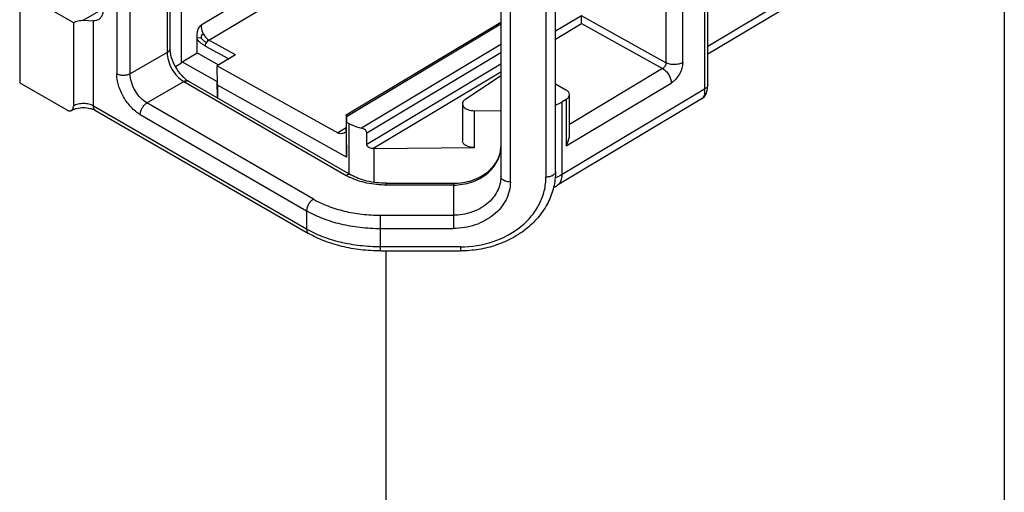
# Model space of a CAD drawing. Header units: inches. Extents: x 0 to 22, y 0 to 17.
# Tile 56 of 65: x 16.257 to 17.073, y 11.694 to 12.086. Entities that reach past the tile are written whole.
import ezdxf

# ---------------------------------------------------------------- set-up
doc = ezdxf.new("R2010")
doc.units = ezdxf.units.IN
doc.header["$LTSCALE"] = 1.21
doc.header["$MEASUREMENT"] = 0
doc.layers.get('0').update_dxf_attribs({"linetype": 'CONTINUOUS'})

msp = doc.modelspace()

# ---------------------------------------------------------------- linework, layer by layer
at = {"color": 3, "linetype": 'CONTINUOUS'}
for p, q in [((17.0732, 13.99176), (17.0732, 10.7128)), ((16.56055, 11.61462), (16.56055, 11.89433))]:
    msp.add_line(p, q, dxfattribs=at)
at = {"color": 7, "linetype": 'CONTINUOUS'}
for p, q in [((16.82739, 12.03227), (16.82739, 12.43729)), ((16.82463, 12.43335), (16.82463, 12.02832)), ((16.33714, 12.38985), (16.33714, 12.04108)), ((16.34827, 12.04108), (16.34827, 12.38985)), ((16.3789, 12.38556), (16.3789, 12.05876)), ((16.38121, 12.38423), (16.38121, 12.06198)), ((16.65571, 12.27265), (16.65571, 11.95603)), ((16.66359, 11.95148), (16.66359, 12.26811)), ((16.69311, 12.26408), (16.69311, 11.9555)), ((16.70099, 11.96002), (16.70099, 12.26863)), ((16.39079, 12.04982), (16.39079, 12.23144)), ((16.7926, 12.1885), (16.7926, 12.05028)), ((16.80652, 12.05042), (16.80652, 12.18865)), ((16.51805, 12.14771), (16.40719, 12.08133)), ((16.41359, 12.06894), (16.52749, 12.13714)), ((16.94026, 12.13139), (16.82739, 12.06381)), ((16.94026, 12.12482), (16.82739, 12.05724)), ((16.2567, 12.10925), (16.2567, 12.03371)), ((16.2567, 12.10925), (16.30123, 12.08352)), ((16.32601, 12.09493), (16.3097, 12.08552)), ((16.3097, 12.08552), (16.31793, 12.08501)), ((16.31793, 12.01441), (16.31793, 12.08501)), ((16.7226, 12.08925), (16.701, 12.07632)), ((16.7926, 12.05028), (16.7226, 12.08925)), ((16.7227, 12.08282), (16.7226, 12.08925)), ((16.30123, 12.08352), (16.30123, 12.01441)), ((16.52752, 12.00715), (16.65571, 12.08391)), ((16.5276, 12.00583), (16.65571, 12.08253)), ((16.701, 12.06983), (16.7227, 12.08282)), ((16.7227, 12.08282), (16.78987, 12.04543)), ((16.40377, 12.05839), (16.40377, 12.07125)), ((16.40377, 12.07125), (16.40732, 12.07081)), ((16.43555, 12.05671), (16.41359, 12.06894)), ((16.41086, 12.06409), (16.43004, 12.05341)), ((16.65571, 12.06534), (16.5402, 11.99617)), ((16.3789, 12.05876), (16.34827, 12.04108)), ((16.39147, 12.05103), (16.40377, 12.05839)), ((16.40377, 12.05839), (16.42169, 12.04842)), ((16.43555, 12.05671), (16.42052, 12.04772)), ((16.54452, 11.99228), (16.65571, 12.05885)), ((16.39079, 12.04982), (16.38584, 12.04691)), ((16.39079, 12.04982), (16.39147, 12.05103)), ((16.39147, 12.05103), (16.42052, 12.03486)), ((16.42077, 12.03164), (16.42052, 12.04772)), ((16.42052, 12.04772), (16.52042, 11.99209)), ((16.65571, 12.04921), (16.54452, 11.98263)), ((16.78987, 12.04543), (16.71261, 11.99917)), ((16.54948, 11.97911), (16.65571, 12.04272)), ((16.65571, 12.03951), (16.62627, 12.01993)), ((16.2567, 12.03371), (16.29566, 12.0112)), ((16.36219, 12.01697), (16.39282, 12.03465)), ((16.39282, 12.03465), (16.52741, 11.9569)), ((16.39676, 12.03504), (16.53134, 11.95729)), ((16.42074, 12.02119), (16.42052, 12.03486)), ((16.42077, 12.03164), (16.42077, 12.02116)), ((16.52776, 11.97208), (16.42077, 12.03164)), ((16.701, 12.0327), (16.7096, 12.02791)), ((16.82463, 12.02832), (16.70663, 11.95767)), ((16.70985, 11.9813), (16.79695, 12.03345)), ((16.8226, 12.02054), (16.70257, 11.94867)), ((16.70985, 12.01987), (16.70663, 12.01794)), ((16.70985, 12.01987), (16.70985, 11.9813)), ((16.71261, 11.99076), (16.71261, 12.02382)), ((16.49466, 11.91231), (16.31793, 12.01441)), ((16.31956, 12.0108), (16.49629, 11.90871)), ((16.50023, 11.93723), (16.36219, 12.01697)), ((16.62386, 12.0162), (16.62386, 11.98566)), ((16.63389, 12.01052), (16.65571, 12.01075)), ((16.70663, 11.95767), (16.70663, 12.01794)), ((16.35662, 12.00733), (16.49466, 11.92758)), ((16.5275, 12.00583), (16.5275, 11.99618)), ((16.5276, 12.00583), (16.52776, 12.00101)), ((16.63389, 11.97998), (16.63389, 12.01052)), ((16.52744, 11.9963), (16.52042, 11.99209)), ((16.52776, 11.97208), (16.52776, 12.00101)), ((16.52776, 12.00101), (16.52964, 11.99996)), ((16.52964, 11.99996), (16.52964, 11.95827)), ((16.52743, 11.99286), (16.52776, 11.97208)), ((16.52743, 11.99286), (16.52743, 11.99286)), ((16.54452, 11.98263), (16.54452, 11.99228)), ((16.55068, 11.97911), (16.63389, 11.97998)), ((16.55068, 11.95114), (16.55068, 11.97911)), ((16.56081, 11.9489), (16.56081, 11.95035)), ((16.56081, 11.95035), (16.61636, 11.95034)), ((16.61635, 11.9489), (16.56081, 11.9489)), ((16.61636, 11.95034), (16.61634, 11.91292)), ((16.49466, 11.92758), (16.49466, 11.91231)), ((16.5559, 11.89433), (16.5559, 11.9239)), ((16.5559, 11.9239), (16.61634, 11.92389)), ((16.5559, 11.91293), (16.61634, 11.91292)), ((16.62225, 11.89765), (16.5559, 11.89766)), ((16.62225, 11.89765), (16.62225, 11.89432)), ((16.5559, 11.89433), (16.62225, 11.89432))]:
    msp.add_line(p, q, dxfattribs=at)
msp.add_lwpolyline([(16.8226, 12.02054), (16.82467, 12.02236), (16.82624, 12.02515), (16.82714, 12.02862), (16.82739, 12.03227)], dxfattribs=at)
for centre, radius, start, end in [((16.3409, 12.0476), 0.00752, 239.98747, 240.89324), ((16.36414, 12.00733), 0.00752, 179.09213, 179.99791), ((16.55014, 12.03024), 0.05113, 269.25842, 270.60049), ((16.55129, 11.99835), 0.04784, 240.05149, 244.01448), ((16.69492, 11.96335), 0.00753, 299.08088, 299.98617), ((16.68245, 11.98233), 0.03921, 295.66221, 300.87072)]:
    msp.add_arc(centre, radius, start, end, dxfattribs=at)
for centre, major_axis, start_param, end_param in [((16.5276, 12.00261), (-0.00007, 0.00455), -0.785605, 0.78519), ((16.52725, 12.00422), (-0.00018, 0.01136), -3.132204, -2.356403)]:
    msp.add_ellipse(centre, major_axis=major_axis, ratio=0.015717, start_param=start_param, end_param=end_param, dxfattribs=at)
for points, knots in [([(16.32601, 12.09493), (16.32601, 12.09393), (16.32585, 12.09204), (16.32509, 12.08943), (16.32379, 12.08732), (16.32258, 12.08629), (16.32193, 12.08592)], [0, 0, 0, 0, 0.289804, 0.549116, 0.782268, 1, 1, 1, 1]), ([(16.30123, 12.08352), (16.30243, 12.08422), (16.30523, 12.08522), (16.30816, 12.08553), (16.3097, 12.08552)], [0, 0, 0, 0, 0.474454, 1, 1, 1, 1]), ([(16.32193, 12.08592), (16.32135, 12.08558), (16.32004, 12.08508), (16.31864, 12.08498), (16.31793, 12.08501)], [0, 0, 0, 0, 0.486091, 1, 1, 1, 1]), ([(16.40377, 12.07125), (16.40377, 12.07217), (16.40387, 12.07408), (16.40442, 12.07762), (16.40569, 12.08044), (16.40719, 12.08133)], [0, 0, 0, 0, 0.251184, 0.521905, 1, 1, 1, 1]), ([(16.40719, 12.08133), (16.40716, 12.08077), (16.40725, 12.07833), (16.40805, 12.07595), (16.40892, 12.07429)], [0, 0, 0, 0, 0.232201, 1, 1, 1, 1]), ([(16.41086, 12.06409), (16.41008, 12.06452), (16.40849, 12.06542), (16.40626, 12.06695), (16.40438, 12.06881), (16.40377, 12.07047), (16.40377, 12.07125)], [0, 0, 0, 0, 0.253738, 0.523555, 0.774731, 1, 1, 1, 1]), ([(16.40732, 12.07081), (16.40736, 12.07117), (16.40743, 12.07171), (16.40752, 12.07244), (16.4076, 12.07297), (16.40783, 12.07345), (16.40828, 12.07389), (16.40867, 12.07413), (16.40892, 12.07429)], [0, 0, 0, 0, 0.265945, 0.401791, 0.53946, 0.665751, 0.779133, 1, 1, 1, 1]), ([(16.41166, 12.06685), (16.41086, 12.0673), (16.40919, 12.06838), (16.40789, 12.06992), (16.40732, 12.07081)], [0, 0, 0, 0, 0.463641, 1, 1, 1, 1]), ([(16.40892, 12.07429), (16.40922, 12.07372), (16.41044, 12.07169), (16.41212, 12.06987), (16.41359, 12.06894)], [0, 0, 0, 0, 0.269172, 1, 1, 1, 1]), ([(16.41166, 12.06685), (16.41178, 12.06707), (16.4123, 12.06787), (16.41299, 12.06858), (16.41359, 12.06894)], [0, 0, 0, 0, 0.267981, 1, 1, 1, 1]), ([(16.38121, 12.06198), (16.38121, 12.06168), (16.3811, 12.06105), (16.38063, 12.06018), (16.37988, 12.05939), (16.37925, 12.05896), (16.3789, 12.05876)], [0, 0, 0, 0, 0.217744, 0.450879, 0.71044, 1, 1, 1, 1]), ([(16.38121, 12.06198), (16.38121, 12.06083), (16.38144, 12.05836), (16.38268, 12.05312), (16.3856, 12.04655), (16.38983, 12.04074), (16.39374, 12.03705), (16.39576, 12.03561), (16.39676, 12.03504)], [0, 0, 0, 0, 0.107043, 0.22969, 0.500011, 0.770329, 0.892969, 1, 1, 1, 1]), ([(16.41086, 12.06409), (16.41086, 12.06431), (16.41094, 12.06527), (16.41129, 12.0662), (16.41166, 12.06685)], [0, 0, 0, 0, 0.229077, 1, 1, 1, 1]), ([(16.3789, 12.05876), (16.3789, 12.05648), (16.37976, 12.05167), (16.38274, 12.0449), (16.38711, 12.03894), (16.39084, 12.03579), (16.39282, 12.03465)], [0, 0, 0, 0, 0.237241, 0.500011, 0.762775, 1, 1, 1, 1]), ([(16.7926, 12.05028), (16.7926, 12.04932), (16.79196, 12.04744), (16.79068, 12.04592), (16.78987, 12.04543)], [0, 0, 0, 0, 0.501182, 1, 1, 1, 1]), ([(16.78987, 12.04543), (16.79087, 12.04487), (16.79277, 12.04332), (16.79499, 12.04036), (16.79651, 12.03699), (16.79695, 12.03459), (16.79695, 12.03345)], [0, 0, 0, 0, 0.238318, 0.501149, 0.763354, 1, 1, 1, 1]), ([(16.80652, 12.05042), (16.80554, 12.04984), (16.80327, 12.04899), (16.7996, 12.04855), (16.79592, 12.04891), (16.7936, 12.04972), (16.7926, 12.05028)], [0, 0, 0, 0, 0.235553, 0.497706, 0.761108, 1, 1, 1, 1]), ([(16.80652, 12.05042), (16.80652, 12.04883), (16.80593, 12.04545), (16.80388, 12.0407), (16.80089, 12.0365), (16.79831, 12.03426), (16.79695, 12.03345)], [0, 0, 0, 0, 0.237823, 0.501145, 0.763845, 1, 1, 1, 1]), ([(16.35662, 12.00733), (16.35385, 12.00893), (16.34862, 12.01333), (16.34251, 12.02169), (16.33834, 12.03115), (16.33714, 12.03789), (16.33714, 12.04108)], [0, 0, 0, 0, 0.237216, 0.499989, 0.762768, 1, 1, 1, 1]), ([(16.34827, 12.04108), (16.34749, 12.04063), (16.34568, 12.03997), (16.34278, 12.03965), (16.33986, 12.03994), (16.33803, 12.04058), (16.33724, 12.04103)], [0, 0, 0, 0, 0.236728, 0.498882, 0.761643, 1, 1, 1, 1]), ([(16.36219, 12.01697), (16.36021, 12.01811), (16.35647, 12.02126), (16.35211, 12.02723), (16.34913, 12.03399), (16.34827, 12.0388), (16.34827, 12.04108)], [0, 0, 0, 0, 0.237225, 0.499989, 0.762759, 1, 1, 1, 1]), ([(16.39282, 12.03465), (16.39317, 12.03485), (16.39385, 12.03517), (16.39491, 12.03543), (16.3959, 12.0354), (16.3965, 12.03519), (16.39676, 12.03504)], [0, 0, 0, 0, 0.28954, 0.549094, 0.782238, 1, 1, 1, 1]), ([(16.71261, 12.02382), (16.71261, 12.0246), (16.7119, 12.02636), (16.71045, 12.02744), (16.7096, 12.02791)], [0, 0, 0, 0, 0.447685, 1, 1, 1, 1]), ([(16.8226, 12.02054), (16.82308, 12.02083), (16.82397, 12.02169), (16.82472, 12.02353), (16.82496, 12.02581), (16.82479, 12.02745), (16.82463, 12.02832)], [0, 0, 0, 0, 0.197797, 0.42163, 0.687284, 1, 1, 1, 1]), ([(16.82739, 12.03227), (16.82739, 12.03152), (16.82676, 12.02986), (16.82542, 12.02879), (16.82463, 12.02832)], [0, 0, 0, 0, 0.450785, 1, 1, 1, 1]), ([(16.62627, 12.01993), (16.62558, 12.01947), (16.6244, 12.01843), (16.62386, 12.01689), (16.62386, 12.0162)], [0, 0, 0, 0, 0.544687, 1, 1, 1, 1]), ([(16.70985, 12.01987), (16.71063, 12.02034), (16.71198, 12.0214), (16.71261, 12.02307), (16.71261, 12.02382)], [0, 0, 0, 0, 0.549233, 1, 1, 1, 1]), ([(16.29566, 12.0112), (16.29601, 12.011), (16.2967, 12.01067), (16.29775, 12.01042), (16.29874, 12.01044), (16.29934, 12.01066), (16.2996, 12.01081)], [0, 0, 0, 0, 0.289561, 0.549143, 0.782272, 1, 1, 1, 1]), ([(16.2996, 12.01081), (16.29986, 12.01096), (16.30035, 12.01137), (16.30086, 12.01221), (16.30117, 12.01325), (16.30123, 12.01401), (16.30123, 12.01441)], [0, 0, 0, 0, 0.217718, 0.450843, 0.710429, 1, 1, 1, 1]), ([(16.2996, 12.01081), (16.30021, 12.01116), (16.30162, 12.01181), (16.30493, 12.01279), (16.30958, 12.01328), (16.31424, 12.01279), (16.31754, 12.0118), (16.31895, 12.01116), (16.31956, 12.0108)], [0, 0, 0, 0, 0.102341, 0.224602, 0.500059, 0.775493, 0.897718, 1, 1, 1, 1]), ([(16.31793, 12.01441), (16.31675, 12.01509), (16.31399, 12.01609), (16.30958, 12.01657), (16.30517, 12.01609), (16.30242, 12.0151), (16.30123, 12.01441)], [0, 0, 0, 0, 0.237214, 0.499966, 0.762737, 1, 1, 1, 1]), ([(16.31956, 12.0108), (16.31931, 12.01095), (16.31882, 12.01136), (16.3183, 12.01221), (16.31799, 12.01325), (16.31793, 12.01401), (16.31793, 12.01441)], [0, 0, 0, 0, 0.217777, 0.450932, 0.710494, 1, 1, 1, 1]), ([(16.35662, 12.00745), (16.35664, 12.00836), (16.35699, 12.01026), (16.35819, 12.01293), (16.35993, 12.01528), (16.36141, 12.01652), (16.36219, 12.01697)], [0, 0, 0, 0, 0.238368, 0.501129, 0.763277, 1, 1, 1, 1]), ([(16.62386, 12.0162), (16.62387, 12.01541), (16.62457, 12.01366), (16.62603, 12.01258), (16.62687, 12.01211)], [0, 0, 0, 0, 0.447668, 1, 1, 1, 1]), ([(16.62687, 12.01211), (16.62736, 12.01184), (16.62957, 12.01085), (16.63203, 12.0105), (16.63389, 12.01052)], [0, 0, 0, 0, 0.229923, 1, 1, 1, 1]), ([(16.70116, 12.01522), (16.70165, 12.01542), (16.70352, 12.01623), (16.70533, 12.01716), (16.70663, 12.01794)], [0, 0, 0, 0, 0.258193, 1, 1, 1, 1]), ([(16.52964, 11.99996), (16.53041, 11.99953), (16.53377, 11.99786), (16.53739, 11.99675), (16.5402, 11.99617)], [0, 0, 0, 0, 0.235144, 1, 1, 1, 1]), ([(16.54452, 11.99228), (16.54452, 11.99274), (16.5441, 11.99399), (16.54249, 11.9954), (16.54099, 11.99601), (16.5402, 11.99617)], [0, 0, 0, 0, 0.22611, 0.605515, 1, 1, 1, 1]), ([(16.52743, 11.99286), (16.52633, 11.99221), (16.52405, 11.99122), (16.52143, 11.99153), (16.52042, 11.99209)], [0, 0, 0, 0, 0.52279, 1, 1, 1, 1]), ([(16.70985, 11.9813), (16.71027, 11.98204), (16.71174, 11.98501), (16.71261, 11.98835), (16.71261, 11.99083)], [0, 0, 0, 0, 0.255029, 1, 1, 1, 1]), ([(16.54948, 11.97911), (16.54889, 11.97912), (16.54772, 11.97927), (16.54612, 11.97995), (16.54489, 11.98108), (16.54452, 11.98213), (16.54452, 11.98263)], [0, 0, 0, 0, 0.264524, 0.525726, 0.774493, 1, 1, 1, 1]), ([(16.61635, 11.9489), (16.62143, 11.9489), (16.62906, 11.9501), (16.63822, 11.95406), (16.64422, 11.95804), (16.64917, 11.9629), (16.65288, 11.96849), (16.65518, 11.97457), (16.65572, 11.97883), (16.65572, 11.98093)], [0, 0, 0, 0, 0.271698, 0.403903, 0.531759, 0.654732, 0.773008, 0.887547, 1, 1, 1, 1]), ([(16.61636, 11.95034), (16.62154, 11.95034), (16.63165, 11.9519), (16.6428, 11.95769), (16.64945, 11.96413), (16.65303, 11.96942), (16.65521, 11.97509), (16.65572, 11.97901), (16.65572, 11.98094)], [0, 0, 0, 0, 0.283274, 0.548613, 0.671195, 0.786226, 0.894956, 1, 1, 1, 1]), ([(16.62687, 11.98157), (16.62603, 11.98204), (16.62457, 11.98312), (16.62387, 11.98487), (16.62386, 11.98566)], [0, 0, 0, 0, 0.552332, 1, 1, 1, 1]), ([(16.63389, 11.97998), (16.63324, 11.97997), (16.63084, 11.98009), (16.62842, 11.98071), (16.62687, 11.98157)], [0, 0, 0, 0, 0.26622, 1, 1, 1, 1]), ([(16.53134, 11.95729), (16.53108, 11.95744), (16.53049, 11.95766), (16.5295, 11.95768), (16.52844, 11.95743), (16.52775, 11.9571), (16.52741, 11.9569)], [0, 0, 0, 0, 0.217757, 0.450904, 0.710474, 1, 1, 1, 1]), ([(16.56081, 11.9489), (16.55537, 11.94891), (16.5449, 11.94993), (16.53483, 11.95315), (16.53033, 11.95535)], [0, 0, 0, 0, 0.520417, 1, 1, 1, 1]), ([(16.56081, 11.95035), (16.55538, 11.95035), (16.5474, 11.95121), (16.53764, 11.95415), (16.5333, 11.95616), (16.53134, 11.95729)], [0, 0, 0, 0, 0.53278, 0.778692, 1, 1, 1, 1]), ([(16.65571, 11.95602), (16.65571, 11.95391), (16.65519, 11.94965), (16.6529, 11.94355), (16.6492, 11.93795), (16.64425, 11.93306), (16.63824, 11.92907), (16.62907, 11.9251), (16.62143, 11.92389), (16.61634, 11.92389)], [0, 0, 0, 0, 0.112457, 0.226983, 0.345238, 0.468194, 0.596045, 0.728258, 1, 1, 1, 1]), ([(16.70099, 11.96002), (16.70099, 11.95565), (16.69992, 11.94683), (16.69526, 11.93424), (16.68776, 11.92276), (16.67779, 11.91282), (16.66578, 11.90474), (16.65217, 11.89878), (16.63749, 11.89513), (16.62734, 11.89432), (16.62225, 11.89432)], [0, 0, 0, 0, 0.115397, 0.232253, 0.351821, 0.474931, 0.601865, 0.732316, 0.865433, 1, 1, 1, 1]), ([(16.62225, 11.89765), (16.6314, 11.89765), (16.64942, 11.90047), (16.66932, 11.91104), (16.6814, 11.92296), (16.68806, 11.93304), (16.69218, 11.94403), (16.69311, 11.95171), (16.69311, 11.9555)], [0, 0, 0, 0, 0.272029, 0.531324, 0.654405, 0.772782, 0.887421, 1, 1, 1, 1]), ([(16.66359, 11.95148), (16.66257, 11.95148), (16.66065, 11.95169), (16.65843, 11.9525), (16.65705, 11.95345), (16.6563, 11.95423), (16.65582, 11.9551), (16.65571, 11.95573), (16.65571, 11.95603)], [0, 0, 0, 0, 0.306332, 0.582772, 0.703686, 0.811835, 0.909206, 1, 1, 1, 1]), ([(16.69858, 11.95677), (16.69779, 11.95633), (16.69599, 11.9557), (16.6941, 11.9555), (16.69311, 11.9555)], [0, 0, 0, 0, 0.475624, 1, 1, 1, 1]), ([(16.70099, 11.96004), (16.70099, 11.95974), (16.70088, 11.95912), (16.7004, 11.95825), (16.69965, 11.95746), (16.69903, 11.95703), (16.69868, 11.95683)], [0, 0, 0, 0, 0.217705, 0.450932, 0.710292, 1, 1, 1, 1]), ([(16.70663, 11.95767), (16.70616, 11.95739), (16.70421, 11.95628), (16.70217, 11.95534), (16.70059, 11.95472)], [0, 0, 0, 0, 0.240994, 1, 1, 1, 1]), ([(16.70257, 11.94867), (16.70321, 11.94906), (16.70442, 11.95009), (16.70622, 11.95305), (16.70663, 11.9558), (16.70663, 11.95767)], [0, 0, 0, 0, 0.220221, 0.454919, 1, 1, 1, 1]), ([(16.66359, 11.95148), (16.66359, 11.94896), (16.66296, 11.94384), (16.66021, 11.93651), (16.65577, 11.92979), (16.64983, 11.92393), (16.64262, 11.91914), (16.63162, 11.91437), (16.62245, 11.91292), (16.61634, 11.91292)], [0, 0, 0, 0, 0.112459, 0.226983, 0.345235, 0.468188, 0.596038, 0.728252, 1, 1, 1, 1]), ([(16.50023, 11.93723), (16.49944, 11.93677), (16.49795, 11.93551), (16.4962, 11.93312), (16.49501, 11.93042), (16.49466, 11.9285), (16.49466, 11.92758)], [0, 0, 0, 0, 0.237267, 0.500022, 0.762766, 1, 1, 1, 1]), ([(16.50023, 11.93723), (16.50404, 11.93502), (16.51238, 11.93114), (16.52595, 11.92701), (16.54064, 11.92447), (16.55078, 11.9239), (16.5559, 11.9239)], [0, 0, 0, 0, 0.228306, 0.474638, 0.733931, 1, 1, 1, 1]), ([(16.49466, 11.92758), (16.49886, 11.92516), (16.50802, 11.92089), (16.52295, 11.91635), (16.53911, 11.91355), (16.55026, 11.91293), (16.5559, 11.91293)], [0, 0, 0, 0, 0.228305, 0.474637, 0.733931, 1, 1, 1, 1]), ([(16.49466, 11.91231), (16.49466, 11.91192), (16.49472, 11.91116), (16.49503, 11.91011), (16.49555, 11.90927), (16.49603, 11.90886), (16.49629, 11.90871)], [0, 0, 0, 0, 0.289506, 0.549068, 0.782223, 1, 1, 1, 1]), ([(16.5559, 11.89766), (16.55026, 11.89766), (16.53911, 11.89828), (16.52295, 11.90108), (16.50802, 11.90562), (16.49886, 11.90989), (16.49466, 11.91231)], [0, 0, 0, 0, 0.266069, 0.525363, 0.771695, 1, 1, 1, 1]), ([(16.5559, 11.89433), (16.55045, 11.89433), (16.53967, 11.89494), (16.52399, 11.89766), (16.50942, 11.90212), (16.50043, 11.90632), (16.49629, 11.90871)], [0, 0, 0, 0, 0.263944, 0.52188, 0.768522, 1, 1, 1, 1])]:
    msp.add_open_spline(points, degree=3, knots=knots, dxfattribs=at)

doc.saveas('drawing.dxf')
